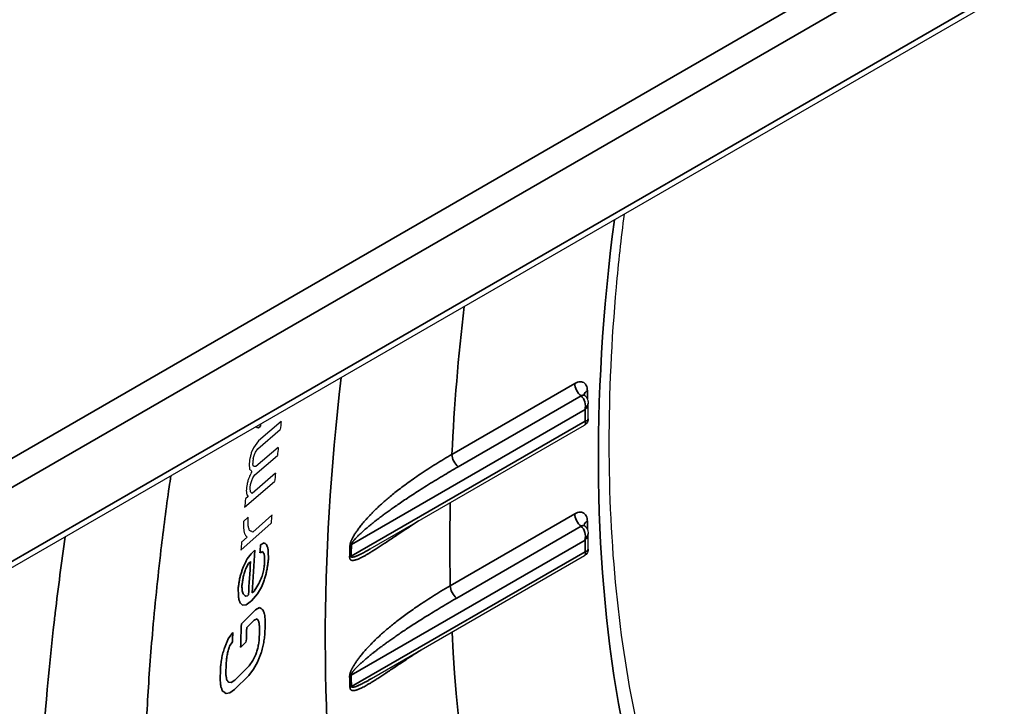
# Model space of a CAD drawing. Header units: millimetres. Extents: x 100 to 2070, y 30 to 1455.
# Tile 13 of 79: x 366 to 380, y 171 to 180. Entities that reach past the tile are written whole.
import ezdxf

# ---------------------------------------------------------------- set-up
doc = ezdxf.new("R2010")
doc.units = ezdxf.units.MM
doc.header["$LTSCALE"] = 5
doc.layers.add('_Sichtbarkanten', color=7, linetype='Continuous', lineweight=25)
doc.layers.add('Sichtbar schmal (ISO)', color=7, linetype='Continuous', lineweight=35)

msp = doc.modelspace()

# ---------------------------------------------------------------- linework, layer by layer
at = {"layer": '_Sichtbarkanten'}
for p, q in [((275.529, 121.768), (520.895, 263.43)), ((275.36, 120.154), (520.961, 261.951)), ((374.175, 174.995), (374.175, 174.995)), ((374.218, 174.674), (374.218, 174.892)), ((369.955, 174.637), (369.643, 174.37)), ((371.193, 172.869), (374.168, 174.587)), ((369.63, 174.258), (369.942, 174.525)), ((369.643, 174.37), (369.572, 174.27)), ((369.572, 174.27), (369.541, 174.202)), ((369.568, 174.123), (369.586, 174.18)), ((369.586, 174.18), (369.601, 174.213)), ((369.601, 174.213), (369.63, 174.258)), ((369.915, 174.278), (369.603, 174.011)), ((369.569, 174.022), (369.561, 174.056)), ((369.591, 173.898), (369.903, 174.166)), ((369.877, 173.918), (369.551, 173.64)), ((369.579, 174.011), (369.569, 174.022)), ((369.603, 174.011), (369.579, 174.011)), ((369.448, 173.449), (369.865, 173.805)), ((369.529, 173.764), (369.547, 173.82)), ((369.547, 173.82), (369.562, 173.854)), ((369.562, 173.854), (369.591, 173.898)), ((369.524, 173.719), (369.529, 173.764)), ((369.551, 173.64), (369.53, 173.662)), ((369.499, 173.595), (369.46, 173.562)), ((369.478, 173.618), (369.499, 173.595)), ((369.397, 172.85), (369.815, 173.227)), ((369.496, 173.309), (369.431, 173.25)), ((369.825, 173.339), (369.563, 173.103)), ((374.175, 173.184), (374.175, 173.184)), ((369.484, 173.032), (369.406, 172.961)), ((369.462, 173.053), (369.484, 173.032)), ((374.218, 172.863), (374.218, 173.081)), ((371.193, 172.869), (371.193, 172.869)), ((371.209, 171.068), (374.168, 172.776)), ((371.209, 171.068), (371.209, 171.068)), ((371.076, 170.94), (371.076, 170.94))]:
    msp.add_line(p, q, dxfattribs=at)
for centre, major_axis, ratio, start_param, end_param in [((419.277, 148.657), (-13.819, 77.926), 0.61686, 1.124027, 1.125543), ((417.751, 146.6), (-14.744, 77.729), 0.594355, 1.096859, 1.098395), ((418.975, 147.008), (14.199, -79.465), 0.605276, 4.258543, 4.259738), ((418.409, 147.129), (-13.992, 78.915), 0.602072, 1.117385, 1.118288), ((418.535, 143.218), (-17.301, 79.6), 0.579717, 1.052784, 1.054303), ((418.637, 144.322), (15.952, -80.296), 0.587742, 4.22337, 4.224565), ((419.373, 142.14), (17.675, -81.657), 0.580035, 4.195739, 4.197219), ((417.791, 144.594), (-18.131, 77.385), 0.579326, 1.058939, 1.060472), ((418.671, 143.466), (18.609, -79.459), 0.579554, 4.200805, 4.202298)]:
    msp.add_ellipse(centre, major_axis=major_axis, ratio=ratio, start_param=start_param, end_param=end_param, dxfattribs=at)
for points, knots in [([(374.717, 177.518), (374.674, 177.177), (374.637, 176.839), (374.473, 175.02), (374.474, 173.602), (374.739, 170.963), (375.003, 169.744), (375.777, 167.564), (376.285, 166.603), (376.9, 165.791)], [6.1245966, 6.1245966, 6.1245966, 6.1245966, 6.173927, 6.173927, 6.3924436, 6.3924436, 6.6109603, 6.6109603, 6.8294769, 6.8294769, 6.8294769, 6.8294769]), ([(374.162, 175.014), (374.162, 175.014), (374.162, 175.013), (374.163, 175.011), (374.165, 175.008), (374.169, 175.002), (374.172, 174.998), (374.175, 174.995)], [0.00877294, 0.00877294, 0.00877294, 0.00877294, 0.01193852, 0.01193852, 0.01841305, 0.01841305, 0.02451523, 0.02451523, 0.02451523, 0.02451523]), ([(374.175, 174.995), (374.186, 174.986), (374.194, 174.975), (374.207, 174.951), (374.212, 174.938), (374.217, 174.914), (374.218, 174.903), (374.218, 174.892)], [0, 0, 0, 0, 0.00830305, 0.00830305, 0.01656379, 0.01656379, 0.02319999, 0.02319999, 0.02319999, 0.02319999]), ([(374.218, 174.674), (374.218, 174.664), (374.217, 174.654), (374.211, 174.634), (374.206, 174.624), (374.194, 174.607), (374.186, 174.599), (374.175, 174.591), (374.172, 174.589), (374.168, 174.587)], [0.00987671, 0.00987671, 0.00987671, 0.00987671, 0.01585482, 0.01585482, 0.02222424, 0.02222424, 0.02859708, 0.02859708, 0.03073697, 0.03073697, 0.03073697, 0.03073697]), ([(374.218, 174.674), (374.218, 174.663), (374.217, 174.652), (374.21, 174.632), (374.205, 174.622), (374.192, 174.605), (374.184, 174.598), (374.173, 174.59), (374.171, 174.589), (374.168, 174.587)], [0, 0, 0, 0, 0.00646689, 0.00646689, 0.01283623, 0.01283623, 0.01920908, 0.01920908, 0.0208604, 0.0208604, 0.0208604, 0.0208604]), ([(374.162, 173.203), (374.162, 173.203), (374.162, 173.202), (374.163, 173.2), (374.165, 173.197), (374.169, 173.191), (374.172, 173.187), (374.175, 173.184)], [0.00877294, 0.00877294, 0.00877294, 0.00877294, 0.01193852, 0.01193852, 0.01841305, 0.01841305, 0.02451523, 0.02451523, 0.02451523, 0.02451523]), ([(374.175, 173.184), (374.186, 173.175), (374.194, 173.164), (374.207, 173.14), (374.212, 173.127), (374.217, 173.103), (374.218, 173.092), (374.218, 173.081)], [0, 0, 0, 0, 0.00830305, 0.00830305, 0.01656379, 0.01656379, 0.02319999, 0.02319999, 0.02319999, 0.02319999]), ([(374.218, 172.863), (374.218, 172.853), (374.217, 172.843), (374.211, 172.823), (374.206, 172.813), (374.194, 172.796), (374.186, 172.788), (374.175, 172.78), (374.172, 172.778), (374.168, 172.776)], [0.00987671, 0.00987671, 0.00987671, 0.00987671, 0.01585482, 0.01585482, 0.02222424, 0.02222424, 0.02859708, 0.02859708, 0.03073697, 0.03073697, 0.03073697, 0.03073697]), ([(374.218, 172.863), (374.218, 172.852), (374.217, 172.841), (374.21, 172.821), (374.205, 172.811), (374.192, 172.794), (374.184, 172.787), (374.173, 172.779), (374.171, 172.778), (374.168, 172.776)], [0, 0, 0, 0, 0.00646689, 0.00646689, 0.01283623, 0.01283623, 0.01920908, 0.01920908, 0.0208604, 0.0208604, 0.0208604, 0.0208604])]:
    msp.add_open_spline(points, degree=3, knots=knots, dxfattribs=at)
for points in [[(369.541, 174.202), (369.539, 174.194), (369.535, 174.176), (369.528, 174.15), (369.523, 174.133), (369.521, 174.124)], [(369.548, 173.944), (369.543, 173.933), (369.533, 173.91), (369.517, 173.877), (369.507, 173.854), (369.502, 173.843)], [(369.511, 174.034), (369.512, 174.028), (369.513, 174.015), (369.515, 173.997), (369.516, 173.984), (369.517, 173.978)], [(369.517, 173.978), (369.52, 173.974), (369.527, 173.966), (369.538, 173.955), (369.545, 173.948), (369.548, 173.944)], [(369.502, 173.843), (369.5, 173.834), (369.495, 173.817), (369.488, 173.79), (369.484, 173.773), (369.482, 173.764)], [(369.472, 173.674), (369.473, 173.668), (369.474, 173.655), (369.476, 173.637), (369.477, 173.624), (369.478, 173.618)], [(369.53, 173.662), (369.529, 173.669), (369.528, 173.681), (369.526, 173.7), (369.525, 173.713), (369.524, 173.719)], [(369.431, 173.25), (369.431, 173.239), (369.432, 173.217), (369.433, 173.184), (369.434, 173.162), (369.434, 173.151)], [(369.498, 173.188), (369.498, 173.201), (369.497, 173.228), (369.497, 173.269), (369.496, 173.296), (369.496, 173.309)], [(369.434, 173.151), (369.435, 173.145), (369.437, 173.133), (369.439, 173.114), (369.441, 173.102), (369.442, 173.096)], [(369.442, 173.096), (369.444, 173.091), (369.448, 173.082), (369.455, 173.067), (369.46, 173.058), (369.462, 173.053)], [(369.516, 173.122), (369.514, 173.13), (369.51, 173.144), (369.504, 173.166), (369.5, 173.18), (369.498, 173.188)], [(369.563, 173.103), (369.558, 173.105), (369.547, 173.109), (369.532, 173.116), (369.521, 173.12), (369.516, 173.122)]]:
    msp.add_open_spline(points, degree=3, dxfattribs=at)
at = {"layer": 'Sichtbar schmal (ISO)'}
for p, q in [((275.514, 121.759), (520.845, 263.401)), ((521.019, 263.097), (275.406, 121.292)), ((275.412, 120.268), (521.013, 262.066)), ((374.033, 175.166), (372.327, 174.181)), ((374.207, 174.951), (374.207, 175.065)), ((374.121, 174.994), (372.415, 174.009)), ((374.175, 174.802), (370.933, 172.93)), ((374.175, 174.642), (374.175, 174.802)), ((370.927, 172.767), (374.175, 174.642)), ((369.607, 174.567), (369.619, 174.552)), ((369.619, 174.552), (369.642, 174.55)), ((369.642, 174.55), (369.668, 174.571)), ((374.033, 173.355), (372.304, 172.357)), ((374.207, 173.139), (374.207, 173.254)), ((374.121, 173.183), (372.393, 172.185)), ((369.72, 172.953), (369.669, 172.925)), ((374.175, 172.991), (370.927, 171.116)), ((374.175, 172.83), (374.175, 172.991)), ((369.591, 172.851), (369.538, 172.801)), ((369.662, 172.815), (369.7, 172.831)), ((370.933, 170.959), (374.175, 172.83)), ((369.538, 172.801), (369.484, 172.729)), ((369.504, 172.666), (369.531, 172.691)), ((369.462, 172.585), (369.504, 172.666)), ((369.706, 172.547), (369.69, 172.491)), ((369.681, 172.337), (369.71, 172.405)), ((369.428, 172.243), (369.417, 172.274)), ((369.579, 172.281), (369.552, 172.257)), ((369.619, 172.341), (369.579, 172.281)), ((369.647, 172.388), (369.619, 172.341)), ((369.626, 172.243), (369.681, 172.337)), ((369.488, 172.217), (369.463, 172.214)), ((369.468, 172.094), (369.546, 172.146)), ((369.501, 172.229), (369.488, 172.217)), ((369.546, 172.146), (369.626, 172.243)), ((369.395, 172.108), (369.418, 172.088)), ((369.601, 172.024), (369.404, 171.826)), ((369.418, 172.088), (369.468, 172.094)), ((369.653, 172.055), (369.601, 172.024)), ((369.478, 171.775), (369.583, 171.881)), ((369.583, 171.881), (369.622, 171.899)), ((369.285, 171.707), (369.218, 171.619)), ((369.392, 171.501), (369.471, 171.58)), ((369.24, 171.516), (369.28, 171.577)), ((369.564, 171.317), (369.51, 171.243)), ((369.604, 171.4), (369.564, 171.317)), ((369.51, 171.243), (369.313, 171.045)), ((369.506, 171.112), (369.573, 171.2)), ((369.573, 171.2), (369.627, 171.297)), ((369.313, 171.045), (369.261, 171.014)), ((369.309, 170.914), (369.506, 171.112)), ((369.261, 171.014), (369.223, 171.017)), ((369.243, 170.87), (369.309, 170.914)), ((369.192, 170.861), (369.243, 170.87))]:
    msp.add_line(p, q, dxfattribs=at)
for centre, major_axis, ratio, start_param, end_param in [((391.5, 184.023), (-12.12, -20.992), 0.57735, 5.336214, 6.044079), ((391.5, 184.023), (13.578, 23.518), 0.57735, 2.212104, 2.300817), ((391.796, 183.852), (-15.01, -25.999), 0.57735, 5.353437, 5.93313), ((374.139, 175.104), (0.075, -0.13), 0.57735, 3.926991, 5.33034), ((374.313, 175.004), (-0.15, 0), 0.57735, 5.497787, 6.204718), ((374.068, 174.863), (-0.019, 0.155), 0.711636, 4.221205, 5.624345), ((374.068, 174.863), (0.144, 0.061), 0.711534, 5.203809, 5.9892), ((418.856, 144.048), (-13.892, 81.623), 0.591004, 1.088855, 1.0893), ((374.068, 174.703), (0.104, -0.113), 0.368969, 6.200606, 6.986001), ((374.068, 174.703), (-0.15, 0.034), 0.368913, 2.438872, 3.224155), ((372.433, 174.12), (0.075, -0.13), 0.57735, 3.926991, 5.330339), ((391.5, 184.023), (13.578, 23.518), 0.57735, 2.330463, 2.382527), ((374.139, 173.293), (0.075, -0.13), 0.57735, 3.926991, 5.33034), ((374.313, 173.193), (-0.15, 0), 0.57735, 5.497787, 6.204718), ((374.068, 173.052), (-0.019, 0.155), 0.711636, 4.221205, 5.624345), ((374.068, 173.052), (0.144, 0.061), 0.711534, 5.203809, 5.9892), ((445.675, 128.559), (-47.271, 96.695), 0.619782, 0.822807, 0.82934), ((418.881, 146.499), (19.118, -76.562), 0.595732, 4.216307, 4.217817), ((391.679, 183.919), (-14.697, -25.457), 0.57735, 5.456657, 5.463353), ((371.039, 172.869), (0.15, -0.005), 0.553122, 2.375931, 2.601713), ((391.677, 183.921), (-14.681, -25.428), 0.57735, 5.456657, 5.463353), ((374.068, 172.892), (0.104, -0.113), 0.368969, 6.200606, 6.986001), ((374.068, 172.892), (-0.15, 0.034), 0.368913, 2.438872, 3.224155), ((445.872, 128.365), (47.426, -97.013), 0.61978, 3.965619, 3.970683), ((371.033, 172.707), (0.15, -0.003), 0.55316, 2.368701, 2.59449), ((372.41, 172.295), (0.075, -0.13), 0.57735, 3.926991, 5.330339), ((417.592, 144.281), (-22.531, 74.649), 0.566605, 1.028596, 1.031361), ((446.134, 127.095), (50.841, -95.89), 0.600424, 3.943564, 3.947163), ((418.504, 144.677), (-22.45, 75.728), 0.576626, 1.04101, 1.043719), ((417.733, 144.074), (22.627, -75.008), 0.566544, 4.170366, 4.173117), ((419.807, 144.908), (-22.741, 76.943), 0.5875, 1.048588, 1.050358), ((391.5, 184.023), (-13.578, -23.518), 0.57735, 5.553767, 5.979979), ((418.682, 142.798), (-23.297, 77.204), 0.566532, 1.028691, 1.031364), ((418.864, 142.568), (23.428, -77.597), 0.566581, 4.170105, 4.172764), ((371.033, 171.055), (0.15, 0.005), 0.596884, 2.338374, 2.564157), ((391.679, 183.919), (-14.697, -25.457), 0.57735, 5.532221, 5.538917), ((391.677, 183.921), (-14.681, -25.428), 0.57735, 5.532221, 5.538917), ((371.039, 170.897), (0.15, 0.005), 0.600582, 2.334779, 2.560561), ((388.039, 186.022), (12.423, 21.517), 0.57735, 2.619909, 2.619916)]:
    msp.add_ellipse(centre, major_axis=major_axis, ratio=ratio, start_param=start_param, end_param=end_param, dxfattribs=at)
for points in [[(374.207, 175.065), (374.207, 175.078), (374.205, 175.104), (374.193, 175.141), (374.171, 175.17), (374.142, 175.186), (374.11, 175.191), (374.072, 175.185), (374.046, 175.173), (374.033, 175.166)], [(374.207, 173.254), (374.207, 173.267), (374.205, 173.293), (374.193, 173.329), (374.171, 173.359), (374.142, 173.375), (374.11, 173.38), (374.072, 173.374), (374.046, 173.362), (374.033, 173.355)], [(369.755, 172.924), (369.751, 172.927), (369.744, 172.934), (369.732, 172.943), (369.724, 172.95), (369.72, 172.953)], [(369.7, 172.831), (369.702, 172.826), (369.707, 172.817), (369.715, 172.803), (369.719, 172.794), (369.722, 172.789)], [(369.776, 172.861), (369.774, 172.868), (369.769, 172.882), (369.762, 172.903), (369.758, 172.917), (369.755, 172.924)], [(369.779, 172.719), (369.779, 172.735), (369.778, 172.767), (369.777, 172.814), (369.776, 172.845), (369.776, 172.861)], [(369.484, 172.729), (369.478, 172.717), (369.465, 172.691), (369.446, 172.652), (369.433, 172.627), (369.427, 172.614)], [(369.722, 172.789), (369.722, 172.774), (369.723, 172.742), (369.724, 172.695), (369.725, 172.664), (369.725, 172.648)], [(369.757, 172.575), (369.76, 172.591), (369.765, 172.623), (369.772, 172.671), (369.777, 172.703), (369.779, 172.719)], [(369.427, 172.614), (369.422, 172.598), (369.412, 172.565), (369.396, 172.516), (369.386, 172.483), (369.38, 172.467)], [(369.432, 172.494), (369.435, 172.504), (369.442, 172.525), (369.452, 172.555), (369.459, 172.575), (369.462, 172.585)], [(369.725, 172.648), (369.723, 172.637), (369.719, 172.614), (369.713, 172.581), (369.708, 172.558), (369.706, 172.547)], [(369.74, 172.496), (369.742, 172.505), (369.746, 172.523), (369.752, 172.549), (369.755, 172.566), (369.757, 172.575)], [(369.38, 172.467), (369.378, 172.451), (369.373, 172.419), (369.366, 172.37), (369.361, 172.338), (369.359, 172.322)], [(369.41, 172.35), (369.412, 172.366), (369.417, 172.398), (369.424, 172.446), (369.429, 172.478), (369.432, 172.494)], [(369.69, 172.491), (369.686, 172.479), (369.676, 172.456), (369.661, 172.422), (369.652, 172.399), (369.647, 172.388)], [(369.71, 172.405), (369.713, 172.416), (369.72, 172.436), (369.73, 172.466), (369.737, 172.486), (369.74, 172.496)], [(369.359, 172.322), (369.359, 172.309), (369.36, 172.282), (369.362, 172.242), (369.363, 172.216), (369.364, 172.203)], [(369.417, 172.274), (369.417, 172.283), (369.415, 172.299), (369.412, 172.325), (369.411, 172.341), (369.41, 172.35)], [(369.364, 172.203), (369.365, 172.197), (369.367, 172.185), (369.37, 172.167), (369.372, 172.155), (369.373, 172.149)], [(369.373, 172.149), (369.375, 172.144), (369.38, 172.135), (369.387, 172.121), (369.392, 172.112), (369.395, 172.108)], [(369.463, 172.214), (369.459, 172.217), (369.451, 172.223), (369.44, 172.233), (369.432, 172.239), (369.428, 172.243)], [(369.702, 172.021), (369.697, 172.025), (369.686, 172.033), (369.67, 172.044), (369.659, 172.051), (369.653, 172.055)], [(369.726, 171.961), (369.723, 171.968), (369.718, 171.981), (369.71, 172.001), (369.705, 172.015), (369.702, 172.021)], [(369.622, 171.899), (369.624, 171.895), (369.63, 171.886), (369.638, 171.873), (369.643, 171.865), (369.646, 171.86)], [(369.646, 171.86), (369.647, 171.852), (369.649, 171.836), (369.652, 171.811), (369.655, 171.795), (369.656, 171.787)], [(369.735, 171.866), (369.734, 171.877), (369.732, 171.898), (369.729, 171.93), (369.727, 171.951), (369.726, 171.961)], [(369.218, 171.619), (369.212, 171.604), (369.2, 171.573), (369.181, 171.526), (369.169, 171.495), (369.163, 171.48)], [(369.649, 171.592), (369.647, 171.581), (369.644, 171.559), (369.638, 171.525), (369.635, 171.503), (369.633, 171.492)], [(369.711, 171.549), (369.713, 171.563), (369.717, 171.59), (369.722, 171.631), (369.726, 171.658), (369.728, 171.671)], [(369.163, 171.48), (369.159, 171.467), (369.153, 171.442), (369.143, 171.405), (369.136, 171.379), (369.133, 171.367)], [(369.211, 171.425), (369.214, 171.435), (369.221, 171.455), (369.23, 171.485), (369.237, 171.506), (369.24, 171.516)], [(369.633, 171.492), (369.63, 171.482), (369.623, 171.461), (369.614, 171.431), (369.608, 171.411), (369.604, 171.4)], [(369.682, 171.436), (369.685, 171.449), (369.692, 171.474), (369.701, 171.512), (369.708, 171.537), (369.711, 171.549)], [(369.133, 171.367), (369.131, 171.353), (369.127, 171.326), (369.122, 171.286), (369.118, 171.259), (369.116, 171.245)], [(369.195, 171.325), (369.197, 171.336), (369.2, 171.358), (369.206, 171.391), (369.209, 171.413), (369.211, 171.425)], [(369.627, 171.297), (369.633, 171.312), (369.645, 171.343), (369.664, 171.39), (369.676, 171.421), (369.682, 171.436)], [(369.109, 171.05), (369.11, 171.04), (369.112, 171.019), (369.115, 170.987), (369.118, 170.966), (369.119, 170.955)], [(369.198, 171.056), (369.197, 171.064), (369.195, 171.081), (369.191, 171.105), (369.189, 171.121), (369.188, 171.13)], [(369.223, 171.017), (369.22, 171.022), (369.214, 171.03), (369.206, 171.043), (369.201, 171.052), (369.198, 171.056)], [(369.119, 170.955), (369.121, 170.948), (369.126, 170.935), (369.134, 170.915), (369.14, 170.901), (369.142, 170.895)], [(369.142, 170.895), (369.148, 170.891), (369.159, 170.883), (369.175, 170.872), (369.187, 170.864), (369.192, 170.861)]]:
    msp.add_open_spline(points, degree=3, dxfattribs=at)
for points, knots in [([(374.175, 174.995), (374.175, 174.995), (374.175, 174.995), (374.175, 174.996), (374.172, 174.999), (374.168, 175.001), (374.164, 175.002), (374.16, 175.004), (374.155, 175.004), (374.151, 175.004), (374.146, 175.004), (374.141, 175.003), (374.136, 175.001), (374.131, 175), (374.126, 174.997), (374.121, 174.994)], [0.4240122, 0.4240122, 0.4240122, 0.4240122, 0.4285714, 0.4285714, 0.4285714, 0.5714286, 0.5714286, 0.5714286, 0.7142857, 0.7142857, 0.7142857, 0.8571429, 0.8571429, 0.8571429, 0.9999998, 0.9999998, 0.9999998, 0.9999998]), ([(372.327, 174.181), (372.289, 174.159), (372.252, 174.137), (372.215, 174.115), (372.178, 174.093), (372.141, 174.07), (372.104, 174.047), (372.067, 174.025), (372.03, 174.001), (371.994, 173.978), (371.958, 173.955), (371.923, 173.931), (371.888, 173.908), (371.854, 173.885), (371.82, 173.862), (371.788, 173.839), (371.756, 173.816), (371.725, 173.794), (371.695, 173.772), (371.665, 173.75), (371.637, 173.729), (371.611, 173.709), (371.584, 173.689), (371.56, 173.669), (371.536, 173.651), (371.513, 173.632), (371.491, 173.614), (371.471, 173.597), (371.45, 173.58), (371.431, 173.564), (371.413, 173.548), (371.395, 173.532), (371.377, 173.517), (371.361, 173.503), (371.345, 173.488), (371.329, 173.474), (371.314, 173.46), (371.3, 173.446), (371.286, 173.433), (371.272, 173.42), (371.259, 173.407), (371.246, 173.395), (371.234, 173.383), (371.223, 173.371), (371.211, 173.359), (371.2, 173.348), (371.19, 173.337), (371.179, 173.326), (371.17, 173.315), (371.16, 173.305), (371.151, 173.295), (371.142, 173.285), (371.133, 173.275), (371.125, 173.266), (371.117, 173.256), (371.109, 173.247), (371.101, 173.238), (371.094, 173.229), (371.086, 173.221), (371.079, 173.212), (371.072, 173.204), (371.066, 173.195), (371.059, 173.187), (371.053, 173.179), (371.046, 173.171), (371.04, 173.163), (371.035, 173.155), (371.029, 173.147), (371.023, 173.14), (371.018, 173.133), (371.013, 173.125), (371.008, 173.118), (371.003, 173.111), (370.998, 173.104), (370.993, 173.097), (370.989, 173.09), (370.985, 173.084), (370.98, 173.077), (370.976, 173.071), (370.972, 173.064), (370.969, 173.058), (370.965, 173.052), (370.961, 173.046), (370.958, 173.04), (370.955, 173.034), (370.952, 173.028), (370.949, 173.023), (370.946, 173.018), (370.943, 173.012), (370.941, 173.007), (370.938, 173.003), (370.936, 172.998), (370.934, 172.993), (370.932, 172.989), (370.93, 172.985), (370.929, 172.981), (370.927, 172.977), (370.925, 172.973), (370.924, 172.969), (370.923, 172.966), (370.921, 172.962), (370.92, 172.959), (370.919, 172.955), (370.918, 172.952), (370.917, 172.949), (370.917, 172.946), (370.916, 172.943), (370.915, 172.94), (370.914, 172.937), (370.914, 172.934), (370.913, 172.93), (370.913, 172.927), (370.912, 172.924), (370.912, 172.92), (370.912, 172.916)], [0, 0, 0, 0, 0.0263158, 0.0263158, 0.0263158, 0.0526316, 0.0526316, 0.0526316, 0.0789474, 0.0789474, 0.0789474, 0.1052632, 0.1052632, 0.1052632, 0.1315789, 0.1315789, 0.1315789, 0.1578947, 0.1578947, 0.1578947, 0.1842105, 0.1842105, 0.1842105, 0.2105263, 0.2105263, 0.2105263, 0.2368421, 0.2368421, 0.2368421, 0.2631579, 0.2631579, 0.2631579, 0.2894737, 0.2894737, 0.2894737, 0.3157895, 0.3157895, 0.3157895, 0.3421053, 0.3421053, 0.3421053, 0.3684211, 0.3684211, 0.3684211, 0.3947368, 0.3947368, 0.3947368, 0.4210526, 0.4210526, 0.4210526, 0.4473684, 0.4473684, 0.4473684, 0.4736842, 0.4736842, 0.4736842, 0.5, 0.5, 0.5, 0.5263158, 0.5263158, 0.5263158, 0.5526316, 0.5526316, 0.5526316, 0.5789474, 0.5789474, 0.5789474, 0.6052632, 0.6052632, 0.6052632, 0.6315789, 0.6315789, 0.6315789, 0.6578947, 0.6578947, 0.6578947, 0.6842105, 0.6842105, 0.6842105, 0.7105263, 0.7105263, 0.7105263, 0.7368421, 0.7368421, 0.7368421, 0.7631579, 0.7631579, 0.7631579, 0.7894737, 0.7894737, 0.7894737, 0.8157895, 0.8157895, 0.8157895, 0.8421053, 0.8421053, 0.8421053, 0.8684211, 0.8684211, 0.8684211, 0.8947368, 0.8947368, 0.8947368, 0.9210526, 0.9210526, 0.9210526, 0.9473684, 0.9473684, 0.9473684, 0.9736842, 0.9736842, 0.9736842, 1, 1, 1, 1]), ([(372.415, 174.009), (372.378, 173.988), (372.341, 173.966), (372.304, 173.944), (372.268, 173.923), (372.231, 173.901), (372.194, 173.879), (372.157, 173.857), (372.12, 173.834), (372.084, 173.812), (372.047, 173.79), (372.011, 173.768), (371.976, 173.746), (371.941, 173.724), (371.907, 173.702), (371.874, 173.681), (371.84, 173.66), (371.808, 173.639), (371.778, 173.619), (371.747, 173.599), (371.718, 173.58), (371.69, 173.561), (371.662, 173.543), (371.636, 173.525), (371.612, 173.508), (371.587, 173.492), (371.565, 173.476), (371.543, 173.461), (371.521, 173.446), (371.501, 173.431), (371.481, 173.418), (371.462, 173.404), (371.444, 173.39), (371.426, 173.378), (371.408, 173.365), (371.392, 173.353), (371.376, 173.341), (371.36, 173.329), (371.345, 173.318), (371.331, 173.307), (371.316, 173.296), (371.303, 173.286), (371.29, 173.276), (371.277, 173.266), (371.264, 173.256), (371.252, 173.247), (371.241, 173.238), (371.23, 173.229), (371.219, 173.22), (371.208, 173.212), (371.198, 173.203), (371.188, 173.195), (371.179, 173.187), (371.17, 173.18), (371.161, 173.172), (371.152, 173.165), (371.143, 173.158), (371.135, 173.151), (371.127, 173.144), (371.119, 173.137), (371.112, 173.131), (371.104, 173.124), (371.097, 173.118), (371.09, 173.112), (371.083, 173.105), (371.077, 173.099), (371.07, 173.093), (371.064, 173.087), (371.057, 173.082), (371.052, 173.076), (371.046, 173.071), (371.04, 173.065), (371.035, 173.06), (371.029, 173.055), (371.024, 173.05), (371.019, 173.045), (371.014, 173.04), (371.01, 173.035), (371.005, 173.03), (371.001, 173.026), (370.996, 173.021), (370.992, 173.017), (370.988, 173.013), (370.984, 173.009), (370.981, 173.005), (370.977, 173.001), (370.974, 172.997), (370.971, 172.993), (370.968, 172.99), (370.965, 172.986), (370.963, 172.983), (370.96, 172.98), (370.958, 172.977), (370.956, 172.974), (370.954, 172.971), (370.952, 172.969), (370.95, 172.966), (370.948, 172.963), (370.946, 172.961), (370.945, 172.959), (370.944, 172.957), (370.942, 172.955), (370.941, 172.953), (370.94, 172.951), (370.939, 172.949), (370.938, 172.947), (370.937, 172.945), (370.936, 172.943), (370.936, 172.941), (370.935, 172.94), (370.934, 172.938), (370.934, 172.936), (370.933, 172.934), (370.933, 172.932), (370.933, 172.93)], [0, 0, 0, 0, 0.026316, 0.026316, 0.026316, 0.052632, 0.052632, 0.052632, 0.078947, 0.078947, 0.078947, 0.105263, 0.105263, 0.105263, 0.131579, 0.131579, 0.131579, 0.157895, 0.157895, 0.157895, 0.184211, 0.184211, 0.184211, 0.210526, 0.210526, 0.210526, 0.236842, 0.236842, 0.236842, 0.263158, 0.263158, 0.263158, 0.289474, 0.289474, 0.289474, 0.315789, 0.315789, 0.315789, 0.342105, 0.342105, 0.342105, 0.368421, 0.368421, 0.368421, 0.394737, 0.394737, 0.394737, 0.421053, 0.421053, 0.421053, 0.447368, 0.447368, 0.447368, 0.473684, 0.473684, 0.473684, 0.5, 0.5, 0.5, 0.526316, 0.526316, 0.526316, 0.552632, 0.552632, 0.552632, 0.578947, 0.578947, 0.578947, 0.605263, 0.605263, 0.605263, 0.631579, 0.631579, 0.631579, 0.657895, 0.657895, 0.657895, 0.684211, 0.684211, 0.684211, 0.710526, 0.710526, 0.710526, 0.736842, 0.736842, 0.736842, 0.763158, 0.763158, 0.763158, 0.789474, 0.789474, 0.789474, 0.815789, 0.815789, 0.815789, 0.842105, 0.842105, 0.842105, 0.868421, 0.868421, 0.868421, 0.894737, 0.894737, 0.894737, 0.921053, 0.921053, 0.921053, 0.947368, 0.947368, 0.947368, 0.973684, 0.973684, 0.973684, 1, 1, 1, 1]), ([(369.907, 159.705), (369.886, 159.747), (369.866, 159.79), (369.845, 159.833), (369.649, 160.24), (369.469, 160.665), (369.304, 161.106), (369.275, 161.185), (369.246, 161.264), (369.217, 161.344), (369.07, 161.757), (368.937, 162.183), (368.817, 162.623), (368.784, 162.744), (368.752, 162.867), (368.721, 162.99), (368.618, 163.4), (368.527, 163.821), (368.447, 164.252), (368.416, 164.421), (368.386, 164.591), (368.359, 164.762), (368.295, 165.161), (368.24, 165.568), (368.196, 165.983), (368.172, 166.202), (368.152, 166.423), (368.134, 166.646), (368.103, 167.027), (368.08, 167.414), (368.065, 167.806), (368.055, 168.078), (368.049, 168.354), (368.046, 168.632), (368.043, 168.988), (368.046, 169.348), (368.056, 169.711), (368.065, 170.04), (368.078, 170.372), (368.098, 170.706), (368.116, 171.03), (368.139, 171.356), (368.168, 171.685), (368.201, 172.071), (368.241, 172.461), (368.287, 172.855), (368.321, 173.143), (368.359, 173.434), (368.401, 173.728), (368.409, 173.78), (368.416, 173.832), (368.424, 173.884)], [0, 0, 0, 0, 0.008623, 0.008623, 0.008623, 0.0909091, 0.0909091, 0.0909091, 0.1056293, 0.1056293, 0.1056293, 0.1818182, 0.1818182, 0.1818182, 0.2028742, 0.2028742, 0.2028742, 0.2727273, 0.2727273, 0.2727273, 0.300046, 0.300046, 0.300046, 0.3636364, 0.3636364, 0.3636364, 0.3972359, 0.3972359, 0.3972359, 0.4545455, 0.4545455, 0.4545455, 0.4943909, 0.4943909, 0.4943909, 0.5454545, 0.5454545, 0.5454545, 0.5916497, 0.5916497, 0.5916497, 0.6363636, 0.6363636, 0.6363636, 0.6889002, 0.6889002, 0.6889002, 0.7272727, 0.7272727, 0.7272727, 0.7340178, 0.7340178, 0.7340178, 0.7340178]), ([(370.906, 172.752), (370.906, 172.75), (370.906, 172.747), (370.907, 172.744), (370.907, 172.742), (370.907, 172.739), (370.908, 172.737), (370.908, 172.734), (370.909, 172.732), (370.91, 172.73), (370.911, 172.728), (370.912, 172.726), (370.913, 172.724), (370.914, 172.722), (370.915, 172.72), (370.917, 172.719), (370.918, 172.717), (370.92, 172.716), (370.922, 172.714), (370.924, 172.713), (370.926, 172.712), (370.928, 172.711), (370.931, 172.71), (370.933, 172.71), (370.936, 172.709), (370.939, 172.709), (370.941, 172.708), (370.945, 172.708), (370.948, 172.708), (370.951, 172.708), (370.955, 172.708), (370.958, 172.708), (370.962, 172.709), (370.966, 172.71), (370.971, 172.71), (370.975, 172.711), (370.98, 172.712), (370.985, 172.714), (370.99, 172.715), (370.995, 172.717), (371.001, 172.719), (371.007, 172.721), (371.013, 172.723), (371.02, 172.726), (371.027, 172.728), (371.034, 172.732), (371.041, 172.735), (371.049, 172.738), (371.058, 172.743), (371.066, 172.747), (371.075, 172.751), (371.085, 172.756), (371.095, 172.762), (371.106, 172.767), (371.117, 172.774), (371.129, 172.78), (371.141, 172.787), (371.154, 172.795), (371.167, 172.802), (371.18, 172.81), (371.194, 172.819), (371.209, 172.828), (371.223, 172.837), (371.239, 172.847), (371.255, 172.857), (371.271, 172.867), (371.289, 172.879), (371.306, 172.89), (371.324, 172.901), (371.343, 172.914), (371.362, 172.926), (371.382, 172.94), (371.403, 172.953), (371.424, 172.967), (371.446, 172.982), (371.469, 172.998), (371.492, 173.013), (371.517, 173.029), (371.543, 173.047), (371.568, 173.064), (371.595, 173.081), (371.623, 173.1), (371.651, 173.118), (371.68, 173.137), (371.71, 173.157), (371.74, 173.177), (371.772, 173.198), (371.805, 173.219), (371.824, 173.231), (371.843, 173.244), (371.863, 173.256)], [0, 0, 0, 0, 0.030303, 0.030303, 0.030303, 0.0606061, 0.0606061, 0.0606061, 0.0909091, 0.0909091, 0.0909091, 0.1212121, 0.1212121, 0.1212121, 0.1515152, 0.1515152, 0.1515152, 0.1818182, 0.1818182, 0.1818182, 0.2121212, 0.2121212, 0.2121212, 0.2424242, 0.2424242, 0.2424242, 0.2727273, 0.2727273, 0.2727273, 0.3030303, 0.3030303, 0.3030303, 0.3333333, 0.3333333, 0.3333333, 0.3636364, 0.3636364, 0.3636364, 0.3939394, 0.3939394, 0.3939394, 0.4242424, 0.4242424, 0.4242424, 0.4545455, 0.4545455, 0.4545455, 0.4848485, 0.4848485, 0.4848485, 0.5151515, 0.5151515, 0.5151515, 0.5454545, 0.5454545, 0.5454545, 0.5757576, 0.5757576, 0.5757576, 0.6060606, 0.6060606, 0.6060606, 0.6363636, 0.6363636, 0.6363636, 0.6666667, 0.6666667, 0.6666667, 0.6969697, 0.6969697, 0.6969697, 0.7272727, 0.7272727, 0.7272727, 0.7575758, 0.7575758, 0.7575758, 0.7878788, 0.7878788, 0.7878788, 0.8181818, 0.8181818, 0.8181818, 0.8484848, 0.8484848, 0.8484848, 0.8787879, 0.8787879, 0.8787879, 0.8958634, 0.8958634, 0.8958634, 0.8958634]), ([(374.175, 173.184), (374.175, 173.184), (374.175, 173.184), (374.175, 173.184), (374.172, 173.188), (374.168, 173.19), (374.164, 173.191), (374.16, 173.192), (374.155, 173.193), (374.151, 173.193), (374.146, 173.193), (374.141, 173.192), (374.136, 173.19), (374.131, 173.188), (374.126, 173.186), (374.121, 173.183)], [0.4240122, 0.4240122, 0.4240122, 0.4240122, 0.4285714, 0.4285714, 0.4285714, 0.5714286, 0.5714286, 0.5714286, 0.7142857, 0.7142857, 0.7142857, 0.8571429, 0.8571429, 0.8571429, 0.9999998, 0.9999998, 0.9999998, 0.9999998]), ([(368.243, 158.43), (368.091, 158.783), (367.95, 159.146), (367.818, 159.519), (367.76, 159.686), (367.703, 159.854), (367.648, 160.025), (367.515, 160.44), (367.394, 160.867), (367.285, 161.306), (367.248, 161.452), (367.213, 161.599), (367.18, 161.747), (367.071, 162.228), (366.976, 162.721), (366.896, 163.226), (366.877, 163.345), (366.858, 163.465), (366.841, 163.586), (366.762, 164.133), (366.699, 164.694), (366.653, 165.267), (366.646, 165.354), (366.64, 165.442), (366.634, 165.53), (366.59, 166.145), (366.565, 166.773), (366.56, 167.415), (366.559, 167.466), (366.559, 167.517), (366.559, 167.568), (366.556, 168.252), (366.575, 168.95), (366.615, 169.658), (366.615, 169.669), (366.616, 169.68), (366.617, 169.691), (366.658, 170.411), (366.722, 171.141), (366.807, 171.884), (366.811, 171.916), (366.815, 171.949), (366.819, 171.981), (366.86, 172.33), (366.906, 172.681), (366.957, 173.037)], [0, 0, 0, 0, 0.06915, 0.06915, 0.06915, 0.1, 0.1, 0.1, 0.1750495, 0.1750495, 0.1750495, 0.2, 0.2, 0.2, 0.2808979, 0.2808979, 0.2808979, 0.3, 0.3, 0.3, 0.3867525, 0.3867525, 0.3867525, 0.4, 0.4, 0.4, 0.4926077, 0.4926077, 0.4926077, 0.5, 0.5, 0.5, 0.5984773, 0.5984773, 0.5984773, 0.6, 0.6, 0.6, 0.7, 0.7, 0.7, 0.7043454, 0.7043454, 0.7043454, 0.7511478, 0.7511478, 0.7511478, 0.7511478]), ([(370.927, 172.767), (370.927, 172.765), (370.927, 172.764), (370.928, 172.763), (370.928, 172.762), (370.928, 172.76), (370.929, 172.759), (370.929, 172.758), (370.93, 172.758), (370.931, 172.757), (370.932, 172.756), (370.933, 172.755), (370.935, 172.755), (370.936, 172.754), (370.938, 172.754), (370.939, 172.754), (370.941, 172.754), (370.943, 172.753), (370.945, 172.754), (370.948, 172.754), (370.95, 172.754), (370.953, 172.754), (370.955, 172.755), (370.958, 172.755), (370.961, 172.756), (370.964, 172.757), (370.967, 172.758), (370.971, 172.759), (370.974, 172.76), (370.978, 172.761), (370.982, 172.762), (370.986, 172.764), (370.991, 172.765), (370.995, 172.767), (371, 172.769), (371.005, 172.771), (371.011, 172.773), (371.016, 172.776), (371.022, 172.778), (371.028, 172.781), (371.034, 172.784), (371.041, 172.787), (371.048, 172.791), (371.055, 172.794), (371.063, 172.798), (371.071, 172.802), (371.079, 172.806), (371.088, 172.811), (371.097, 172.816), (371.107, 172.821), (371.117, 172.827), (371.128, 172.833), (371.139, 172.839), (371.151, 172.845), (371.163, 172.852), (371.173, 172.858), (371.182, 172.863), (371.193, 172.869)], [0, 0, 0, 0, 0.030303, 0.030303, 0.030303, 0.0606061, 0.0606061, 0.0606061, 0.0909091, 0.0909091, 0.0909091, 0.1212121, 0.1212121, 0.1212121, 0.1515152, 0.1515152, 0.1515152, 0.1818182, 0.1818182, 0.1818182, 0.2121212, 0.2121212, 0.2121212, 0.2424242, 0.2424242, 0.2424242, 0.2727273, 0.2727273, 0.2727273, 0.3030303, 0.3030303, 0.3030303, 0.3333333, 0.3333333, 0.3333333, 0.3636364, 0.3636364, 0.3636364, 0.3939394, 0.3939394, 0.3939394, 0.4242424, 0.4242424, 0.4242424, 0.4545455, 0.4545455, 0.4545455, 0.4848485, 0.4848485, 0.4848485, 0.5151515, 0.5151515, 0.5151515, 0.5454545, 0.5454545, 0.5454545, 0.5679674, 0.5679674, 0.5679674, 0.5679674]), ([(372.304, 172.357), (372.259, 172.331), (372.216, 172.305), (372.175, 172.281), (372.135, 172.256), (372.096, 172.232), (372.058, 172.209), (372.021, 172.185), (371.986, 172.162), (371.952, 172.14), (371.918, 172.118), (371.885, 172.096), (371.854, 172.075), (371.823, 172.054), (371.794, 172.034), (371.766, 172.014), (371.738, 171.994), (371.711, 171.975), (371.686, 171.957), (371.66, 171.938), (371.636, 171.92), (371.613, 171.902), (371.59, 171.885), (371.568, 171.868), (371.547, 171.851), (371.526, 171.835), (371.506, 171.819), (371.487, 171.804), (371.469, 171.788), (371.451, 171.773), (371.433, 171.759), (371.416, 171.745), (371.4, 171.731), (371.385, 171.717), (371.369, 171.703), (371.354, 171.69), (371.34, 171.678), (371.326, 171.665), (371.313, 171.652), (371.3, 171.64), (371.287, 171.628), (371.275, 171.617), (371.263, 171.606), (371.251, 171.594), (371.24, 171.583), (371.229, 171.573), (371.219, 171.562), (371.208, 171.552), (371.199, 171.541), (371.189, 171.531), (371.18, 171.522), (371.171, 171.512), (371.162, 171.503), (371.153, 171.493), (371.145, 171.484), (371.136, 171.475), (371.129, 171.466), (371.121, 171.458), (371.114, 171.449), (371.106, 171.441), (371.099, 171.433), (371.093, 171.425), (371.086, 171.417), (371.08, 171.41), (371.073, 171.402), (371.067, 171.395), (371.062, 171.387), (371.056, 171.38), (371.05, 171.373), (371.045, 171.366), (371.04, 171.359), (371.034, 171.353), (371.03, 171.346), (371.025, 171.34), (371.02, 171.333), (371.016, 171.327), (371.011, 171.321), (371.007, 171.315), (371.003, 171.309), (370.999, 171.303), (370.995, 171.298), (370.991, 171.292), (370.988, 171.287), (370.984, 171.282), (370.981, 171.277), (370.978, 171.272), (370.974, 171.267), (370.972, 171.262), (370.969, 171.257), (370.966, 171.253), (370.963, 171.248), (370.961, 171.244), (370.958, 171.24), (370.956, 171.236), (370.953, 171.232), (370.951, 171.228), (370.949, 171.224), (370.947, 171.22), (370.945, 171.216), (370.943, 171.213), (370.941, 171.209), (370.939, 171.206), (370.938, 171.202), (370.936, 171.199), (370.934, 171.195), (370.933, 171.192), (370.931, 171.189), (370.93, 171.186), (370.928, 171.183), (370.927, 171.179), (370.926, 171.176), (370.924, 171.173), (370.923, 171.17), (370.922, 171.167), (370.921, 171.164), (370.919, 171.161), (370.918, 171.158), (370.917, 171.155), (370.916, 171.151), (370.915, 171.148), (370.914, 171.145), (370.913, 171.142), (370.912, 171.138), (370.911, 171.135), (370.91, 171.132), (370.909, 171.128), (370.909, 171.124), (370.908, 171.12), (370.907, 171.116), (370.907, 171.112), (370.906, 171.108), (370.906, 171.104), (370.906, 171.1)], [0, 0, 0, 0, 0.022727, 0.022727, 0.022727, 0.045455, 0.045455, 0.045455, 0.068182, 0.068182, 0.068182, 0.090909, 0.090909, 0.090909, 0.113636, 0.113636, 0.113636, 0.136364, 0.136364, 0.136364, 0.159091, 0.159091, 0.159091, 0.181818, 0.181818, 0.181818, 0.204545, 0.204545, 0.204545, 0.227273, 0.227273, 0.227273, 0.25, 0.25, 0.25, 0.272727, 0.272727, 0.272727, 0.295455, 0.295455, 0.295455, 0.318182, 0.318182, 0.318182, 0.340909, 0.340909, 0.340909, 0.363636, 0.363636, 0.363636, 0.386364, 0.386364, 0.386364, 0.409091, 0.409091, 0.409091, 0.431818, 0.431818, 0.431818, 0.454545, 0.454545, 0.454545, 0.477273, 0.477273, 0.477273, 0.5, 0.5, 0.5, 0.522727, 0.522727, 0.522727, 0.545455, 0.545455, 0.545455, 0.568182, 0.568182, 0.568182, 0.590909, 0.590909, 0.590909, 0.613636, 0.613636, 0.613636, 0.636364, 0.636364, 0.636364, 0.659091, 0.659091, 0.659091, 0.681818, 0.681818, 0.681818, 0.704545, 0.704545, 0.704545, 0.727273, 0.727273, 0.727273, 0.75, 0.75, 0.75, 0.772727, 0.772727, 0.772727, 0.795455, 0.795455, 0.795455, 0.818182, 0.818182, 0.818182, 0.840909, 0.840909, 0.840909, 0.863636, 0.863636, 0.863636, 0.886364, 0.886364, 0.886364, 0.909091, 0.909091, 0.909091, 0.931818, 0.931818, 0.931818, 0.954545, 0.954545, 0.954545, 0.977273, 0.977273, 0.977273, 1, 1, 1, 1]), ([(372.393, 172.185), (372.348, 172.159), (372.306, 172.134), (372.265, 172.11), (372.224, 172.087), (372.186, 172.063), (372.148, 172.041), (372.111, 172.018), (372.075, 171.997), (372.041, 171.975), (372.006, 171.954), (371.973, 171.934), (371.942, 171.914), (371.91, 171.894), (371.88, 171.875), (371.851, 171.857), (371.823, 171.838), (371.795, 171.821), (371.769, 171.804), (371.742, 171.786), (371.717, 171.77), (371.693, 171.754), (371.669, 171.738), (371.646, 171.723), (371.624, 171.708), (371.602, 171.693), (371.581, 171.679), (371.562, 171.665), (371.542, 171.651), (371.523, 171.638), (371.505, 171.625), (371.486, 171.613), (371.469, 171.6), (371.453, 171.589), (371.436, 171.577), (371.42, 171.565), (371.405, 171.554), (371.39, 171.543), (371.376, 171.533), (371.362, 171.522), (371.348, 171.512), (371.335, 171.502), (371.322, 171.493), (371.309, 171.483), (371.297, 171.474), (371.286, 171.465), (371.274, 171.456), (371.263, 171.448), (371.252, 171.439), (371.242, 171.431), (371.231, 171.423), (371.221, 171.415), (371.212, 171.407), (371.202, 171.4), (371.193, 171.392), (371.184, 171.385), (371.176, 171.378), (371.167, 171.371), (371.159, 171.364), (371.151, 171.358), (371.144, 171.351), (371.136, 171.345), (371.129, 171.339), (371.122, 171.333), (371.115, 171.327), (371.108, 171.321), (371.102, 171.315), (371.095, 171.309), (371.089, 171.304), (371.083, 171.299), (371.077, 171.293), (371.071, 171.288), (371.066, 171.283), (371.061, 171.278), (371.055, 171.274), (371.05, 171.269), (371.045, 171.264), (371.041, 171.26), (371.036, 171.255), (371.032, 171.251), (371.027, 171.247), (371.023, 171.243), (371.019, 171.239), (371.015, 171.235), (371.012, 171.231), (371.008, 171.228), (371.004, 171.224), (371.001, 171.221), (370.998, 171.217), (370.995, 171.214), (370.992, 171.211), (370.989, 171.208), (370.986, 171.205), (370.983, 171.202), (370.981, 171.199), (370.978, 171.196), (370.976, 171.194), (370.973, 171.191), (370.971, 171.188), (370.969, 171.186), (370.967, 171.183), (370.965, 171.181), (370.963, 171.179), (370.961, 171.176), (370.959, 171.174), (370.957, 171.172), (370.956, 171.17), (370.954, 171.168), (370.952, 171.165), (370.951, 171.163), (370.949, 171.161), (370.948, 171.159), (370.946, 171.157), (370.945, 171.155), (370.944, 171.153), (370.942, 171.151), (370.941, 171.149), (370.94, 171.147), (370.938, 171.145), (370.937, 171.143), (370.936, 171.141), (370.935, 171.139), (370.934, 171.137), (370.933, 171.135), (370.932, 171.133), (370.931, 171.131), (370.93, 171.129), (370.929, 171.127), (370.928, 171.125), (370.928, 171.123), (370.928, 171.12), (370.927, 171.118), (370.927, 171.116)], [0, 0, 0, 0, 0.022727, 0.022727, 0.022727, 0.045455, 0.045455, 0.045455, 0.068182, 0.068182, 0.068182, 0.090909, 0.090909, 0.090909, 0.113636, 0.113636, 0.113636, 0.136364, 0.136364, 0.136364, 0.159091, 0.159091, 0.159091, 0.181818, 0.181818, 0.181818, 0.204545, 0.204545, 0.204545, 0.227273, 0.227273, 0.227273, 0.25, 0.25, 0.25, 0.272727, 0.272727, 0.272727, 0.295455, 0.295455, 0.295455, 0.318182, 0.318182, 0.318182, 0.340909, 0.340909, 0.340909, 0.363636, 0.363636, 0.363636, 0.386364, 0.386364, 0.386364, 0.409091, 0.409091, 0.409091, 0.431818, 0.431818, 0.431818, 0.454545, 0.454545, 0.454545, 0.477273, 0.477273, 0.477273, 0.5, 0.5, 0.5, 0.522727, 0.522727, 0.522727, 0.545455, 0.545455, 0.545455, 0.568182, 0.568182, 0.568182, 0.590909, 0.590909, 0.590909, 0.613636, 0.613636, 0.613636, 0.636364, 0.636364, 0.636364, 0.659091, 0.659091, 0.659091, 0.681818, 0.681818, 0.681818, 0.704545, 0.704545, 0.704545, 0.727273, 0.727273, 0.727273, 0.75, 0.75, 0.75, 0.772727, 0.772727, 0.772727, 0.795455, 0.795455, 0.795455, 0.818182, 0.818182, 0.818182, 0.840909, 0.840909, 0.840909, 0.863636, 0.863636, 0.863636, 0.886364, 0.886364, 0.886364, 0.909091, 0.909091, 0.909091, 0.931818, 0.931818, 0.931818, 0.954545, 0.954545, 0.954545, 0.977273, 0.977273, 0.977273, 1, 1, 1, 1]), ([(370.912, 170.942), (370.912, 170.94), (370.912, 170.937), (370.912, 170.935), (370.913, 170.933), (370.913, 170.93), (370.914, 170.928), (370.914, 170.926), (370.915, 170.924), (370.916, 170.922), (370.917, 170.92), (370.918, 170.918), (370.919, 170.916), (370.92, 170.915), (370.922, 170.913), (370.923, 170.912), (370.925, 170.91), (370.927, 170.909), (370.928, 170.908), (370.93, 170.907), (370.932, 170.906), (370.934, 170.905), (370.937, 170.904), (370.939, 170.903), (370.942, 170.903), (370.944, 170.902), (370.947, 170.902), (370.95, 170.901), (370.953, 170.901), (370.956, 170.901), (370.959, 170.901), (370.963, 170.901), (370.966, 170.902), (370.97, 170.902), (370.974, 170.903), (370.978, 170.903), (370.982, 170.904), (370.987, 170.905), (370.992, 170.906), (370.997, 170.908), (371.002, 170.909), (371.007, 170.911), (371.013, 170.913), (371.019, 170.915), (371.025, 170.917), (371.031, 170.92), (371.038, 170.923), (371.045, 170.926), (371.053, 170.929), (371.06, 170.932), (371.068, 170.936), (371.077, 170.941), (371.086, 170.945), (371.095, 170.95), (371.106, 170.955), (371.116, 170.96), (371.127, 170.966), (371.138, 170.973), (371.15, 170.98), (371.162, 170.987), (371.175, 170.994), (371.188, 171.002), (371.202, 171.01), (371.216, 171.019), (371.231, 171.028), (371.246, 171.037), (371.262, 171.047), (371.277, 171.057), (371.294, 171.068), (371.311, 171.079), (371.329, 171.091), (371.347, 171.103), (371.366, 171.115), (371.385, 171.128), (371.405, 171.141), (371.426, 171.155), (371.447, 171.169), (371.469, 171.184), (371.493, 171.199), (371.516, 171.215), (371.54, 171.231), (371.566, 171.248), (371.592, 171.265), (371.619, 171.283), (371.647, 171.302), (371.675, 171.32), (371.704, 171.339), (371.734, 171.359), (371.764, 171.379), (371.796, 171.4), (371.829, 171.421), (371.851, 171.435), (371.873, 171.449), (371.896, 171.464)], [0, 0, 0, 0, 0.0294118, 0.0294118, 0.0294118, 0.0588235, 0.0588235, 0.0588235, 0.0882353, 0.0882353, 0.0882353, 0.1176471, 0.1176471, 0.1176471, 0.1470588, 0.1470588, 0.1470588, 0.1764706, 0.1764706, 0.1764706, 0.2058824, 0.2058824, 0.2058824, 0.2352941, 0.2352941, 0.2352941, 0.2647059, 0.2647059, 0.2647059, 0.2941176, 0.2941176, 0.2941176, 0.3235294, 0.3235294, 0.3235294, 0.3529412, 0.3529412, 0.3529412, 0.3823529, 0.3823529, 0.3823529, 0.4117647, 0.4117647, 0.4117647, 0.4411765, 0.4411765, 0.4411765, 0.4705882, 0.4705882, 0.4705882, 0.5, 0.5, 0.5, 0.5294118, 0.5294118, 0.5294118, 0.5588235, 0.5588235, 0.5588235, 0.5882353, 0.5882353, 0.5882353, 0.6176471, 0.6176471, 0.6176471, 0.6470588, 0.6470588, 0.6470588, 0.6764706, 0.6764706, 0.6764706, 0.7058824, 0.7058824, 0.7058824, 0.7352941, 0.7352941, 0.7352941, 0.7647059, 0.7647059, 0.7647059, 0.7941176, 0.7941176, 0.7941176, 0.8235294, 0.8235294, 0.8235294, 0.8529412, 0.8529412, 0.8529412, 0.8823529, 0.8823529, 0.8823529, 0.9011824, 0.9011824, 0.9011824, 0.9011824]), ([(370.933, 170.959), (370.933, 170.957), (370.933, 170.956), (370.933, 170.955), (370.934, 170.954), (370.934, 170.953), (370.935, 170.952), (370.936, 170.951), (370.937, 170.951), (370.938, 170.95), (370.939, 170.949), (370.94, 170.949), (370.941, 170.948), (370.942, 170.948), (370.944, 170.948), (370.946, 170.948), (370.947, 170.947), (370.949, 170.947), (370.951, 170.947), (370.953, 170.947), (370.956, 170.948), (370.958, 170.948), (370.961, 170.948), (370.963, 170.949), (370.966, 170.949), (370.969, 170.95), (370.972, 170.951), (370.975, 170.952), (370.979, 170.953), (370.982, 170.954), (370.986, 170.955), (370.99, 170.956), (370.994, 170.958), (370.998, 170.959), (371.002, 170.961), (371.007, 170.963), (371.012, 170.965), (371.017, 170.967), (371.022, 170.969), (371.028, 170.972), (371.033, 170.974), (371.039, 170.977), (371.046, 170.98), (371.052, 170.983), (371.059, 170.986), (371.067, 170.99), (371.074, 170.994), (371.082, 170.998), (371.09, 171.002), (371.099, 171.006), (371.108, 171.011), (371.117, 171.016), (371.127, 171.021), (371.137, 171.027), (371.149, 171.033), (371.16, 171.04), (371.172, 171.046), (371.184, 171.053), (371.192, 171.058), (371.201, 171.063), (371.209, 171.068)], [0, 0, 0, 0, 0.0294118, 0.0294118, 0.0294118, 0.0588235, 0.0588235, 0.0588235, 0.0882353, 0.0882353, 0.0882353, 0.1176471, 0.1176471, 0.1176471, 0.1470588, 0.1470588, 0.1470588, 0.1764706, 0.1764706, 0.1764706, 0.2058824, 0.2058824, 0.2058824, 0.2352941, 0.2352941, 0.2352941, 0.2647059, 0.2647059, 0.2647059, 0.2941176, 0.2941176, 0.2941176, 0.3235294, 0.3235294, 0.3235294, 0.3529412, 0.3529412, 0.3529412, 0.3823529, 0.3823529, 0.3823529, 0.4117647, 0.4117647, 0.4117647, 0.4411765, 0.4411765, 0.4411765, 0.4705882, 0.4705882, 0.4705882, 0.5, 0.5, 0.5, 0.5294118, 0.5294118, 0.5294118, 0.5588235, 0.5588235, 0.5588235, 0.5772518, 0.5772518, 0.5772518, 0.5772518])]:
    msp.add_open_spline(points, degree=3, knots=knots, dxfattribs=at)

doc.saveas('drawing.dxf')
